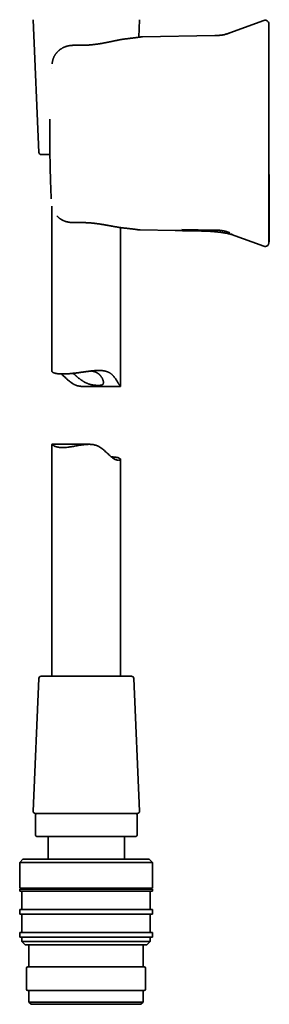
# Model space of a CAD drawing. Header units: millimetres. Extents: x 8 to 747, y 12 to 1054.
# Tile 14 of 26: x 154 to 208, y 594 to 809. Entities that reach past the tile are written whole.
import ezdxf

# ---------------------------------------------------------------- set-up
doc = ezdxf.new("R2010")
doc.units = ezdxf.units.MM

msp = doc.modelspace()

# ---------------------------------------------------------------- linework, layer by layer
at = {"color": 7, "linetype": 'Continuous', "lineweight": 35}
for p, q in [((156.46, 809.36), (157.72, 780.36)), ((179.55, 805.52), (179.72, 809.36)), ((206.92, 809.19), (199.49, 806.49)), ((180.35, 805.63), (180.25, 805.62)), ((196.19, 805.91), (180.35, 805.63)), ((166.33, 803.77), (166.33, 803.77)), ((160.54, 798.6), (160.54, 798.6)), ((160.15, 779.88), (158.22, 779.88)), ((160.44, 770.21), (160.44, 770.21)), ((160.59, 768.61), (160.59, 732.51)), ((175.59, 729.21), (175.59, 763.92)), ((179.72, 763.42), (179.82, 763.41)), ((179.83, 763.41), (187.48, 763.27)), ((188.98, 763.49), (196.19, 763.36)), ((199.84, 762.42), (206.92, 759.84)), ((207.94, 760.51), (207.94, 760.51)), ((207.98, 760.71), (207.99, 760.82)), ((167.46, 729.21), (175.59, 729.21)), ((168.73, 716.56), (160.59, 716.56)), ((160.59, 716.55), (160.59, 665.88)), ((175.59, 665.88), (175.59, 713.25)), ((157.72, 665.4), (156.46, 636.4)), ((177.96, 665.88), (158.22, 665.88)), ((179.72, 636.4), (178.46, 665.4)), ((156.96, 635.88), (160.46, 635.88)), ((156.99, 635.58), (156.99, 631.18)), ((160.46, 635.88), (179.22, 635.88)), ((179.19, 631.18), (179.19, 635.58)), ((163.08, 630.88), (157.29, 630.88)), ((159.74, 630.88), (159.74, 625.88)), ((178.89, 630.88), (163.08, 630.88)), ((176.44, 625.88), (176.44, 630.88)), ((154.24, 625.88), (153.54, 625.18)), ((153.54, 625.18), (153.54, 619.58)), ((182.54, 625.18), (153.54, 625.18)), ((154.24, 625.88), (181.84, 625.88)), ((182.54, 625.18), (181.84, 625.88)), ((182.54, 619.58), (182.54, 625.18)), ((153.54, 619.58), (182.54, 619.58)), ((153.54, 619.38), (153.54, 618.88)), ((153.54, 619.38), (182.54, 619.38)), ((153.54, 618.88), (182.54, 618.88)), ((154.04, 619.58), (154.04, 619.38)), ((154.04, 618.88), (154.04, 614.88)), ((182.04, 619.38), (182.04, 619.58)), ((182.04, 614.88), (182.04, 618.88)), ((182.54, 618.88), (182.54, 619.38)), ((153.54, 614.88), (153.54, 613.88)), ((153.54, 614.88), (182.54, 614.88)), ((153.54, 613.88), (182.54, 613.88)), ((154.04, 613.88), (154.04, 609.88)), ((182.04, 609.88), (182.04, 613.88)), ((182.54, 613.88), (182.54, 614.88)), ((153.54, 609.88), (153.54, 608.88)), ((153.54, 609.88), (182.54, 609.88)), ((182.54, 608.88), (182.54, 609.88)), ((182.54, 608.88), (153.54, 608.88)), ((154.04, 608.88), (154.04, 607.88)), ((154.04, 607.88), (154.74, 607.18)), ((154.04, 607.88), (182.04, 607.88)), ((181.34, 607.18), (154.74, 607.18)), ((155.54, 607.18), (155.54, 602.38)), ((180.54, 602.38), (180.54, 607.18)), ((181.34, 607.18), (182.04, 607.88)), ((182.04, 607.88), (182.04, 608.88)), ((155.04, 602.08), (155.04, 597.48)), ((155.34, 602.38), (180.74, 602.38)), ((181.04, 597.48), (181.04, 602.08)), ((180.74, 597.18), (155.34, 597.18)), ((155.54, 597.18), (155.54, 594.68)), ((180.54, 594.68), (180.54, 597.18)), ((155.54, 594.68), (156.04, 594.18)), ((155.54, 594.68), (168.04, 594.68)), ((168.04, 594.18), (156.04, 594.18)), ((168.04, 594.68), (180.54, 594.68)), ((180.04, 594.18), (168.04, 594.18)), ((180.04, 594.18), (180.54, 594.68))]:
    msp.add_line(p, q, dxfattribs=at)
at = {"color": 7, "linetype": 'Continuous', "lineweight": 35, "flags": 128}
msp.add_lwpolyline([(160.59, 716.55), (160.59, 716.55), (160.6, 716.54), (160.61, 716.52), (160.63, 716.5), (160.67, 716.47), (160.71, 716.43), (160.76, 716.39), (160.82, 716.35), (160.9, 716.3), (160.98, 716.25), (161.07, 716.21), (161.18, 716.16), (161.29, 716.11), (161.41, 716.07), (161.54, 716.03), (161.69, 715.99), (161.84, 715.96), (162.02, 715.93), (162.21, 715.9), (162.41, 715.88), (162.62, 715.87), (162.84, 715.86), (163.08, 715.86), (163.32, 715.87), (163.58, 715.88), (163.8, 715.9), (164.03, 715.92), (164.27, 715.95), (164.52, 715.99), (164.77, 716.02), (165.03, 716.06), (165.29, 716.11), (165.55, 716.15), (165.83, 716.2), (166.11, 716.25), (166.4, 716.3), (166.69, 716.35), (166.98, 716.4), (167.28, 716.44), (167.58, 716.48), (167.88, 716.51), (168.07, 716.53), (168.27, 716.54), (168.46, 716.55), (168.65, 716.56), (168.85, 716.56), (169.04, 716.55), (169.23, 716.54), (169.43, 716.52), (169.61, 716.49), (169.8, 716.46), (169.98, 716.41), (170.16, 716.36), (170.34, 716.3), (170.52, 716.23), (170.69, 716.15), (170.86, 716.06), (171.08, 715.94), (171.29, 715.8), (171.49, 715.65), (171.69, 715.5), (171.88, 715.34), (172.07, 715.18), (172.25, 715.02), (172.43, 714.85), (172.64, 714.65), (172.84, 714.46), (173.04, 714.27), (173.24, 714.09), (173.44, 713.92), (173.54, 713.83), (173.64, 713.75), (173.74, 713.68), (173.84, 713.61), (173.94, 713.54), (174.04, 713.48), (174.16, 713.41), (174.27, 713.34), (174.39, 713.28), (174.5, 713.23), (174.61, 713.19), (174.71, 713.15), (174.82, 713.12), (174.91, 713.1), (175, 713.08), (175.08, 713.07), (175.15, 713.07), (175.22, 713.06), (175.29, 713.07), (175.34, 713.07), (175.4, 713.08), (175.44, 713.1), (175.49, 713.12), (175.53, 713.14), (175.56, 713.17), (175.58, 713.19), (175.59, 713.23), (175.59, 713.26), (175.58, 713.29), (175.57, 713.33), (175.54, 713.37), (175.5, 713.41), (175.45, 713.45), (175.38, 713.49), (175.3, 713.53), (175.21, 713.57), (175.11, 713.61), (174.99, 713.65), (174.9, 713.67), (174.8, 713.69), (174.69, 713.71), (174.58, 713.73), (174.46, 713.75), (174.33, 713.77), (174.2, 713.78), (174.06, 713.79), (174.06, 713.79)], dxfattribs=at)
at = {"color": 7, "linetype": 'Continuous', "lineweight": 35}
for centre, radius, start, end in [((207.19, 808.44), 0.8, 0, 110), ((158.22, 780.38), 0.5, 182.4813, 270), ((207.19, 760.59), 0.8, 250, 352.3563), ((158.22, 665.38), 0.5, 90, 177.5187), ((177.96, 665.38), 0.5, 2.4813, 90), ((156.96, 636.38), 0.5, 177.5187, 270), ((157.29, 635.58), 0.3, 90, 180), ((178.89, 635.58), 0.3, 0, 90), ((179.22, 636.38), 0.5, 270, 2.4813), ((157.29, 631.18), 0.3, 180, 270), ((178.89, 631.18), 0.3, 270, 0), ((155.34, 602.08), 0.3, 90, 180), ((180.74, 602.08), 0.3, 0, 90), ((155.34, 597.48), 0.3, 180, 270), ((180.74, 597.48), 0.3, 270, 0)]:
    msp.add_arc(centre, radius, start, end, dxfattribs=at)
for points, knots in [([(207.98, 760.49), (207.98, 760.49), (207.98, 760.5), (207.99, 760.52), (207.99, 760.54), (207.99, 760.55), (207.99, 760.56), (207.99, 760.57), (207.99, 760.57), (207.99, 760.57), (207.99, 760.58), (207.99, 760.59), (207.99, 760.59), (207.99, 760.6), (207.99, 760.61), (207.99, 760.62), (208, 760.63), (208, 760.64), (208, 760.65), (208, 760.66), (208, 760.66), (208, 760.67), (208, 760.68), (208, 760.68), (208, 760.69), (208, 760.69), (208, 760.71), (208.01, 760.72), (208.01, 760.74), (208.01, 760.76), (208.01, 760.78), (208.01, 760.81), (208.02, 760.84), (208.02, 760.87), (208.02, 760.9), (208.02, 760.93), (208.02, 760.97), (208.02, 761), (208.02, 761.03), (208.02, 761.06), (208.02, 761.09), (208.02, 761.13), (208.02, 761.18), (208.03, 761.24), (208.03, 761.31), (208.03, 761.39), (208.03, 761.47), (208.03, 761.54), (208.03, 761.61), (208.03, 761.69), (208.03, 761.76), (208.03, 761.84), (208.04, 761.91), (208.04, 761.98), (208.04, 762.04), (208.04, 762.1), (208.04, 762.16), (208.04, 762.22), (208.04, 762.28), (208.04, 762.33), (208.04, 762.38), (208.04, 762.43), (208.04, 762.47), (208.04, 762.51), (208.04, 762.55), (208.04, 762.58), (208.04, 762.6), (208.04, 762.62), (208.04, 762.62), (208.04, 762.63), (208.04, 762.64), (208.04, 762.64), (208.04, 762.65), (208.05, 762.66), (208.05, 762.67), (208.05, 762.68), (208.05, 762.68), (208.05, 762.69), (208.05, 762.7), (208.05, 762.71), (208.05, 762.72), (208.05, 762.73), (208.05, 762.74), (208.05, 762.75), (208.05, 762.75), (208.05, 762.76), (208.05, 762.76), (208.05, 762.76), (208.05, 762.77), (208.05, 762.77), (208.05, 762.78), (208.05, 762.8), (208.05, 762.84), (208.05, 762.89), (208.06, 762.95), (208.06, 763.03), (208.06, 763.12), (208.06, 763.22), (208.06, 763.33), (208.07, 763.48), (208.07, 763.64), (208.07, 763.84), (208.08, 764), (208.08, 764.15), (208.08, 764.27), (208.08, 764.39), (208.08, 764.5), (208.08, 764.6), (208.08, 764.69), (208.08, 764.76), (208.08, 764.82), (208.08, 764.86), (208.08, 764.9), (208.08, 764.93), (208.08, 764.98), (208.08, 765.02), (208.08, 765.09), (208.08, 765.19), (208.08, 765.32), (208.08, 765.45), (208.08, 765.58), (208.08, 765.71), (208.08, 765.89), (208.08, 766.13), (208.08, 766.42), (208.08, 766.71), (208.07, 766.99), (208.07, 767.27), (208.07, 767.6), (208.06, 767.96), (208.06, 768.35), (208.06, 768.7), (208.05, 769), (208.05, 769.26), (208.05, 769.51), (208.05, 769.74), (208.05, 769.95), (208.04, 770.16), (208.04, 770.39), (208.04, 770.62), (208.04, 770.87), (208.04, 771.14), (208.04, 771.42), (208.03, 771.71), (208.03, 772.01), (208.03, 772.33), (208.03, 772.66), (208.03, 773), (208.02, 773.36), (208.02, 773.74), (208.02, 774.14), (208.02, 774.55), (208.02, 774.97), (208.02, 775.41), (208.01, 775.86), (208.01, 776.33), (208.01, 776.82), (208.01, 777.31), (208.01, 777.83), (208.01, 778.36), (208.01, 778.9), (208, 779.46), (208, 780.05), (208, 780.67), (208, 781.34), (208, 782.02), (208, 782.72), (208, 783.41), (208, 784.1), (208, 784.78), (208, 785.48), (208, 786.19), (208, 786.91), (208, 787.64), (208, 788.38), (208, 789.14), (208, 789.91), (207.99, 790.71), (207.99, 791.52), (207.99, 792.35), (207.99, 793.19), (207.99, 794.05), (207.99, 794.92), (207.99, 795.81), (207.99, 796.71), (207.99, 797.63), (207.99, 798.56), (207.99, 799.51), (207.99, 800.47), (207.99, 801.45), (207.99, 802.47), (207.99, 803.55), (207.99, 804.67), (207.99, 805.82), (207.99, 806.85), (207.99, 807.49), (207.99, 807.76)], [0, 0, 0, 0, 0.000093, 0.000703, 0.001097, 0.001335, 0.001437, 0.001514, 0.001595, 0.001692, 0.00181, 0.002122, 0.002547, 0.003297, 0.004261, 0.005441, 0.007146, 0.009165, 0.0115, 0.014151, 0.017118, 0.020403, 0.024004, 0.027582, 0.031151, 0.034516, 0.037678, 0.040638, 0.043398, 0.046183, 0.048734, 0.051056, 0.053153, 0.055034, 0.056442, 0.057714, 0.05886, 0.059647, 0.060378, 0.061065, 0.061719, 0.062567, 0.063452, 0.064395, 0.065924, 0.067599, 0.068799, 0.070068, 0.071409, 0.07282, 0.074269, 0.075705, 0.077155, 0.078646, 0.080202, 0.081844, 0.083592, 0.08546, 0.087877, 0.090503, 0.093351, 0.096432, 0.099754, 0.103769, 0.108103, 0.11276, 0.117746, 0.123065, 0.12673, 0.130369, 0.133797, 0.137015, 0.140022, 0.142819, 0.145742, 0.148393, 0.150772, 0.152881, 0.154718, 0.156286, 0.157583, 0.158612, 0.159375, 0.159777, 0.159926, 0.160043, 0.160133, 0.160171, 0.160207, 0.160296, 0.160441, 0.160912, 0.161624, 0.16271, 0.1641, 0.165795, 0.167794, 0.170099, 0.172611, 0.175084, 0.179485, 0.183712, 0.187768, 0.190497, 0.193142, 0.195703, 0.198177, 0.200411, 0.202317, 0.203895, 0.204906, 0.205718, 0.206393, 0.207133, 0.207952, 0.208851, 0.209829, 0.21212, 0.214548, 0.216985, 0.219433, 0.221893, 0.224366, 0.229698, 0.235099, 0.240538, 0.245859, 0.251047, 0.256102, 0.26378, 0.271134, 0.278167, 0.283233, 0.288122, 0.292835, 0.297378, 0.301064, 0.305031, 0.309281, 0.313814, 0.318471, 0.323394, 0.328584, 0.334041, 0.339765, 0.345648, 0.351789, 0.358189, 0.364848, 0.371909, 0.37924, 0.386841, 0.394712, 0.402852, 0.411264, 0.419945, 0.428896, 0.438118, 0.447611, 0.457374, 0.467407, 0.477712, 0.488286, 0.500231, 0.512504, 0.525104, 0.538032, 0.551287, 0.563595, 0.576172, 0.589019, 0.602136, 0.615523, 0.628933, 0.642604, 0.656535, 0.670726, 0.685475, 0.700495, 0.715787, 0.731349, 0.747182, 0.763287, 0.779663, 0.79631, 0.813228, 0.830417, 0.847878, 0.865609, 0.883612, 0.901886, 0.922301, 0.943044, 0.964115, 0.985514, 1, 1, 1, 1]), ([(207.99, 807.44), (207.99, 807.5), (207.99, 807.61), (207.99, 807.77), (207.99, 807.91), (207.99, 808.03), (207.99, 808.14), (207.99, 808.23), (207.99, 808.3), (207.99, 808.37), (207.99, 808.41), (207.99, 808.43), (207.99, 808.43), (207.99, 808.44)], [0, 0, 0, 0, 0.0897096, 0.1793533, 0.2689455, 0.3585009, 0.4480339, 0.537559, 0.6270909, 0.725601, 0.8241562, 0.9227758, 1, 1, 1, 1]), ([(207.99, 798.51), (207.99, 798.65), (207.99, 798.93), (207.99, 799.35), (207.99, 799.76), (207.99, 800.17), (207.99, 800.58), (207.99, 800.97), (207.99, 801.36), (207.99, 801.73), (207.99, 802.08), (207.99, 802.41), (207.99, 802.74), (207.99, 803.05), (207.99, 803.36), (207.99, 803.66), (207.99, 803.95), (207.99, 804.22), (207.99, 804.49), (207.99, 804.76), (207.99, 805.01), (207.99, 805.25), (207.99, 805.48), (207.99, 805.7), (207.99, 805.91), (207.99, 806.1), (207.99, 806.28), (207.99, 806.46), (207.99, 806.63), (207.99, 806.79), (207.99, 806.94), (207.99, 807.07), (207.99, 807.19), (207.99, 807.29), (207.99, 807.38), (207.99, 807.42), (207.99, 807.44)], [0, 0, 0, 0, 0.031423, 0.062778, 0.094111, 0.125471, 0.156773, 0.187979, 0.219137, 0.250297, 0.278335, 0.306273, 0.334148, 0.361997, 0.39002, 0.417604, 0.44511, 0.472576, 0.50004, 0.527975, 0.555928, 0.583938, 0.612045, 0.640039, 0.667367, 0.694737, 0.722183, 0.749741, 0.780863, 0.812005, 0.843213, 0.874539, 0.905878, 0.937203, 0.968561, 1, 1, 1, 1]), ([(176.86, 805.19), (176.83, 805.19), (176.77, 805.18), (176.69, 805.17), (176.61, 805.16), (176.55, 805.15), (176.5, 805.14), (176.45, 805.14), (176.41, 805.13), (176.36, 805.13), (176.32, 805.12), (176.28, 805.11), (176.23, 805.11), (176.16, 805.1), (176.06, 805.08), (175.92, 805.06), (175.78, 805.03), (175.64, 805.01), (175.49, 804.98), (175.35, 804.96), (175.24, 804.93), (175.16, 804.92), (175.09, 804.9), (175.03, 804.89), (174.97, 804.88), (174.93, 804.87), (174.88, 804.86), (174.84, 804.85), (174.78, 804.84), (174.71, 804.83), (174.63, 804.81), (174.54, 804.8), (174.45, 804.78), (174.34, 804.75), (174.23, 804.73), (174.11, 804.71), (174.01, 804.68), (173.9, 804.66), (173.8, 804.64), (173.69, 804.62), (173.58, 804.59), (173.47, 804.57), (173.38, 804.55), (173.29, 804.53), (173.19, 804.51), (173.09, 804.49), (172.99, 804.47), (172.87, 804.45), (172.73, 804.42), (172.56, 804.39), (172.37, 804.35), (172.17, 804.31), (171.96, 804.27), (171.75, 804.23), (171.54, 804.19), (171.38, 804.17), (171.25, 804.14), (171.15, 804.13), (171.06, 804.11), (170.98, 804.1), (170.91, 804.09), (170.86, 804.08), (170.83, 804.08), (170.8, 804.07), (170.78, 804.07), (170.75, 804.07), (170.72, 804.06), (170.68, 804.05), (170.62, 804.05), (170.54, 804.03), (170.44, 804.02), (170.33, 804), (170.21, 803.99), (170.06, 803.97), (169.9, 803.95), (169.73, 803.93), (169.53, 803.91), (169.33, 803.88), (169.11, 803.86), (168.89, 803.84), (168.65, 803.82), (168.39, 803.81), (168.12, 803.79), (167.85, 803.78), (167.56, 803.77), (167.27, 803.76), (166.96, 803.76), (166.65, 803.76), (166.44, 803.76), (166.33, 803.77)], [0, 0, 0, 0, 0.0112166, 0.0211613, 0.0298407, 0.0372604, 0.0434251, 0.0483387, 0.0535119, 0.0582712, 0.0631698, 0.0682096, 0.0734714, 0.0789971, 0.0930624, 0.108543, 0.1233949, 0.1391943, 0.1559384, 0.1735997, 0.1831971, 0.1917579, 0.1992846, 0.2057792, 0.2112435, 0.2157295, 0.2201029, 0.2251434, 0.2307677, 0.237704, 0.2459744, 0.2555769, 0.26546, 0.2764397, 0.288278, 0.2996942, 0.3104966, 0.3206863, 0.3302646, 0.3424384, 0.353461, 0.3633353, 0.3720638, 0.3809956, 0.3898748, 0.3995517, 0.4100235, 0.4212869, 0.433338, 0.4501189, 0.468203, 0.4875286, 0.5067768, 0.5262366, 0.5450027, 0.5630806, 0.571863, 0.5804751, 0.588907, 0.5963817, 0.6024156, 0.6070102, 0.6096113, 0.6114001, 0.6133344, 0.615706, 0.6185145, 0.6217599, 0.6276512, 0.6346409, 0.6430047, 0.652783, 0.6639741, 0.6765763, 0.6905876, 0.7060063, 0.7228305, 0.7410584, 0.759336, 0.7788332, 0.7995485, 0.82148, 0.8446256, 0.8689826, 0.8930547, 0.9181975, 0.9444066, 0.9716765, 1, 1, 1, 1]), ([(180.25, 805.62), (180.25, 805.62), (180.25, 805.62), (180.23, 805.62), (180.21, 805.62), (180.18, 805.61), (180.15, 805.61), (180.11, 805.6), (180.06, 805.6), (180.01, 805.59), (179.96, 805.58), (179.9, 805.57), (179.85, 805.57), (179.79, 805.56), (179.72, 805.55), (179.66, 805.54), (179.6, 805.53), (179.55, 805.52), (179.49, 805.52), (179.41, 805.51), (179.33, 805.49), (179.22, 805.48), (179.09, 805.46), (178.93, 805.44), (178.75, 805.42), (178.56, 805.39), (178.36, 805.37), (178.15, 805.34), (177.93, 805.31), (177.72, 805.29), (177.52, 805.26), (177.3, 805.24), (177.09, 805.21), (176.94, 805.2), (176.86, 805.19)], [0, 0, 0, 0, 0.03585, 0.070498, 0.10394, 0.136168, 0.167178, 0.196965, 0.225524, 0.255519, 0.284022, 0.311032, 0.336546, 0.360566, 0.384407, 0.406568, 0.42705, 0.445855, 0.46397, 0.482339, 0.511719, 0.541774, 0.572517, 0.612632, 0.653849, 0.696157, 0.73878, 0.780304, 0.820685, 0.857702, 0.893684, 0.928871, 0.964275, 1, 1, 1, 1]), ([(196.19, 805.91), (196.3, 805.91), (196.5, 805.91), (196.82, 805.92), (197.13, 805.94), (197.45, 805.96), (197.76, 806), (198.07, 806.05), (198.37, 806.12), (198.65, 806.2), (198.93, 806.29), (199.21, 806.38), (199.4, 806.45), (199.49, 806.49)], [0, 0, 0, 0, 0.093116, 0.18628, 0.279552, 0.373047, 0.466858, 0.560701, 0.648901, 0.736761, 0.824497, 0.912232, 1, 1, 1, 1]), ([(166.33, 803.76), (166.25, 803.77), (166.11, 803.77), (165.89, 803.77), (165.7, 803.77), (165.53, 803.77), (165.37, 803.77), (165.24, 803.76), (165.12, 803.76), (165.02, 803.75), (164.95, 803.74), (164.89, 803.74), (164.85, 803.73), (164.82, 803.73), (164.79, 803.73), (164.77, 803.73), (164.74, 803.72), (164.7, 803.72), (164.66, 803.71), (164.6, 803.71), (164.53, 803.7), (164.43, 803.68), (164.3, 803.66), (164.15, 803.63), (164.01, 803.6), (163.91, 803.57), (163.82, 803.55), (163.76, 803.53), (163.71, 803.51), (163.65, 803.5), (163.58, 803.47), (163.48, 803.44), (163.33, 803.38), (163.15, 803.3), (162.98, 803.22), (162.81, 803.13), (162.67, 803.04), (162.56, 802.97), (162.49, 802.91), (162.41, 802.86), (162.35, 802.82), (162.3, 802.78), (162.26, 802.75), (162.24, 802.73), (162.21, 802.71), (162.19, 802.69), (162.12, 802.63), (162.01, 802.54), (161.88, 802.41), (161.76, 802.29), (161.66, 802.17), (161.56, 802.06), (161.47, 801.94), (161.37, 801.81), (161.27, 801.67), (161.18, 801.52), (161.1, 801.37), (161.02, 801.21), (160.95, 801.04), (160.88, 800.86), (160.81, 800.66), (160.75, 800.45), (160.7, 800.22), (160.66, 799.99), (160.63, 799.8), (160.62, 799.7), (160.62, 799.68)], [0, 0, 0, 0, 0.028041, 0.053863, 0.077443, 0.098761, 0.117806, 0.134566, 0.14903, 0.161188, 0.171032, 0.177125, 0.181883, 0.18586, 0.189147, 0.191777, 0.195123, 0.199578, 0.205298, 0.212288, 0.220555, 0.230027, 0.250753, 0.26969, 0.286797, 0.301991, 0.310925, 0.318659, 0.325448, 0.332991, 0.341602, 0.351202, 0.375073, 0.400386, 0.423111, 0.447117, 0.472414, 0.484788, 0.497446, 0.509541, 0.519751, 0.528045, 0.533282, 0.537287, 0.540607, 0.545302, 0.551508, 0.577906, 0.602261, 0.627282, 0.645513, 0.664011, 0.683929, 0.705957, 0.729955, 0.750802, 0.77285, 0.796092, 0.820536, 0.846204, 0.873115, 0.901171, 0.930392, 0.960837, 0.992571, 1, 1, 1, 1]), ([(207.99, 770.52), (207.99, 770.93), (207.99, 771.77), (207.99, 773.02), (207.99, 774.27), (207.99, 775.52), (207.99, 776.77), (207.99, 778.03), (207.99, 779.32), (207.99, 780.66), (207.99, 782.05), (207.99, 783.43), (207.99, 784.82), (207.99, 786.2), (207.99, 787.59), (207.99, 788.97), (207.99, 790.35), (207.99, 791.73), (207.99, 793.1), (207.99, 794.46), (207.99, 795.81), (207.99, 797.16), (207.99, 798.06), (207.99, 798.51)], [0, 0, 0, 0, 0.0448548, 0.0896767, 0.1344728, 0.1792505, 0.224017, 0.2687796, 0.3135456, 0.3628007, 0.4120783, 0.4613881, 0.5107367, 0.5600657, 0.6093578, 0.6586226, 0.7078698, 0.7571092, 0.8063503, 0.8547232, 0.9031164, 0.9515389, 1, 1, 1, 1]), ([(160.16, 787.64), (160.15, 787.31), (160.14, 786.63), (160.13, 785.62), (160.13, 784.61), (160.12, 783.6), (160.13, 782.58), (160.13, 781.91), (160.13, 781.57)], [0, 0, 0, 0, 0.1667432, 0.3333937, 0.4999977, 0.6666019, 0.8332536, 1, 1, 1, 1]), ([(160.13, 781.57), (160.14, 780.94), (160.15, 779.67), (160.18, 777.78), (160.23, 775.89), (160.28, 773.99), (160.35, 772.1), (160.41, 770.84), (160.44, 770.21)], [0, 0, 0, 0, 0.166686, 0.333351, 0.500004, 0.666657, 0.833318, 1, 1, 1, 1]), ([(207.99, 761.59), (207.99, 761.61), (207.99, 761.65), (207.99, 761.74), (207.99, 761.84), (207.99, 761.96), (207.99, 762.09), (207.99, 762.24), (207.99, 762.4), (207.99, 762.57), (207.99, 762.75), (207.99, 762.94), (207.99, 763.14), (207.99, 763.35), (207.99, 763.56), (207.99, 763.79), (207.99, 764.03), (207.99, 764.28), (207.99, 764.54), (207.99, 764.81), (207.99, 765.1), (207.99, 765.39), (207.99, 765.69), (207.99, 766), (207.99, 766.31), (207.99, 766.63), (207.99, 766.95), (207.99, 767.3), (207.99, 767.67), (207.99, 768.06), (207.99, 768.45), (207.99, 768.86), (207.99, 769.27), (207.99, 769.68), (207.99, 770.1), (207.99, 770.38), (207.99, 770.52)], [0, 0, 0, 0, 0.031423, 0.062778, 0.094111, 0.125471, 0.156773, 0.187979, 0.219137, 0.250297, 0.278335, 0.306273, 0.334148, 0.361997, 0.39002, 0.417604, 0.44511, 0.472576, 0.50004, 0.527975, 0.555928, 0.583938, 0.612045, 0.640039, 0.667367, 0.694737, 0.722183, 0.749741, 0.780863, 0.812005, 0.843213, 0.874539, 0.905878, 0.937203, 0.968561, 1, 1, 1, 1]), ([(161.68, 766.47), (161.7, 766.45), (161.74, 766.41), (161.81, 766.34), (161.9, 766.26), (161.98, 766.18), (162.08, 766.1), (162.17, 766.02), (162.27, 765.94), (162.36, 765.87), (162.44, 765.82), (162.5, 765.78), (162.55, 765.75), (162.59, 765.72), (162.62, 765.7), (162.67, 765.67), (162.72, 765.64), (162.79, 765.6), (162.86, 765.56), (162.95, 765.52), (163.05, 765.47), (163.17, 765.42), (163.31, 765.36), (163.42, 765.32), (163.51, 765.29), (163.57, 765.27), (163.63, 765.25), (163.69, 765.24), (163.74, 765.22), (163.79, 765.21), (163.82, 765.2), (163.85, 765.19), (163.87, 765.19), (163.9, 765.18), (163.94, 765.17), (164, 765.16), (164.06, 765.14), (164.15, 765.13), (164.26, 765.11), (164.39, 765.09), (164.53, 765.07), (164.67, 765.05), (164.79, 765.04), (164.88, 765.03), (164.94, 765.03), (165, 765.03), (165.04, 765.02), (165.06, 765.02), (165.07, 765.02), (165.09, 765.02), (165.12, 765.02), (165.17, 765.02), (165.23, 765.02), (165.32, 765.01), (165.43, 765.01), (165.56, 765.01), (165.7, 765.01), (165.87, 765.01), (166.05, 765.01), (166.18, 765.02), (166.25, 765.02)], [0, 0, 0, 0, 0.0171722, 0.0408631, 0.065317, 0.0905027, 0.1163931, 0.1429629, 0.170169, 0.1971637, 0.2144747, 0.2291231, 0.2411388, 0.2505521, 0.2585155, 0.2684132, 0.282591, 0.2981254, 0.314782, 0.3325384, 0.3566842, 0.3829909, 0.4121286, 0.4440374, 0.4559179, 0.4681319, 0.4806775, 0.4934579, 0.5047688, 0.5138473, 0.5209287, 0.526024, 0.5296985, 0.5360349, 0.5445603, 0.5552652, 0.568138, 0.5821961, 0.6088882, 0.6343469, 0.6630868, 0.6907485, 0.7185268, 0.73184, 0.7451639, 0.7562779, 0.7637648, 0.7666174, 0.7688418, 0.7727565, 0.7785068, 0.7860911, 0.8000122, 0.8176205, 0.8389064, 0.8638588, 0.8924644, 0.9247063, 0.960562, 1, 1, 1, 1]), ([(207.99, 762.17), (207.99, 762.21), (207.99, 762.33), (207.99, 762.54), (207.99, 762.79), (207.99, 763.03), (207.99, 763.25), (207.99, 763.47), (207.99, 763.68), (208, 763.92), (208, 764.19), (208, 764.49), (208, 764.79), (208, 765.09), (208, 765.33), (207.99, 765.54), (207.99, 765.7), (207.99, 765.85), (207.99, 766.01), (207.99, 766.17), (207.99, 766.32), (207.99, 766.45), (207.99, 766.55), (207.99, 766.63), (207.99, 766.69), (207.99, 766.75), (207.99, 766.79), (207.99, 766.83), (207.99, 766.85), (207.99, 766.87), (207.99, 766.87), (207.99, 766.87)], [0, 0, 0, 0, 0.019871, 0.065484, 0.109529, 0.152075, 0.1932, 0.232991, 0.271544, 0.309096, 0.367911, 0.427034, 0.486562, 0.546595, 0.607228, 0.641555, 0.676116, 0.710927, 0.746002, 0.781357, 0.817007, 0.851876, 0.873208, 0.893122, 0.911684, 0.928977, 0.945101, 0.960182, 0.974371, 0.987852, 1, 1, 1, 1]), ([(166.25, 765.02), (166.36, 765.02), (166.57, 765.03), (166.9, 765.03), (167.21, 765.03), (167.51, 765.02), (167.81, 765.01), (168.09, 765), (168.36, 764.99), (168.62, 764.97), (168.88, 764.95), (169.14, 764.93), (169.38, 764.91), (169.6, 764.88), (169.82, 764.86), (170.02, 764.84), (170.21, 764.82), (170.39, 764.79), (170.57, 764.77), (170.73, 764.75), (170.88, 764.73), (171.09, 764.7), (171.36, 764.66), (171.69, 764.6), (172.03, 764.54), (172.35, 764.49), (172.65, 764.43), (172.93, 764.38), (173.19, 764.33), (173.38, 764.3), (173.51, 764.28), (173.57, 764.26), (173.63, 764.25), (173.67, 764.24), (173.71, 764.24), (173.74, 764.23), (173.77, 764.23), (173.8, 764.22), (173.85, 764.21), (173.91, 764.2), (173.97, 764.19), (174.09, 764.17), (174.25, 764.14), (174.44, 764.1), (174.64, 764.07), (174.84, 764.04), (175, 764.01), (175.11, 763.99), (175.18, 763.98), (175.25, 763.97), (175.31, 763.96), (175.36, 763.96), (175.4, 763.95), (175.43, 763.94), (175.45, 763.94), (175.46, 763.94), (175.48, 763.94), (175.51, 763.93), (175.54, 763.93), (175.59, 763.92), (175.65, 763.91), (175.72, 763.9), (175.79, 763.89), (175.88, 763.88), (175.98, 763.87), (176.08, 763.86), (176.16, 763.85), (176.2, 763.85)], [0, 0, 0, 0, 0.03087, 0.060756, 0.089651, 0.117551, 0.144453, 0.170353, 0.19525, 0.21914, 0.243704, 0.267102, 0.289332, 0.310394, 0.330287, 0.349007, 0.366556, 0.384502, 0.401025, 0.416123, 0.430185, 0.444308, 0.476283, 0.508909, 0.542264, 0.576345, 0.605558, 0.633765, 0.660791, 0.686621, 0.693969, 0.700972, 0.706947, 0.711855, 0.715692, 0.718494, 0.721199, 0.725096, 0.730187, 0.736473, 0.743829, 0.751289, 0.773785, 0.795335, 0.816368, 0.838789, 0.862832, 0.870681, 0.878689, 0.886558, 0.893419, 0.899217, 0.903949, 0.907616, 0.910214, 0.911378, 0.913191, 0.916245, 0.920541, 0.92608, 0.932866, 0.940901, 0.950191, 0.96074, 0.972553, 0.985637, 1, 1, 1, 1]), ([(176.19, 763.85), (176.27, 763.84), (176.42, 763.82), (176.64, 763.8), (176.84, 763.78), (177.03, 763.76), (177.21, 763.74), (177.39, 763.72), (177.55, 763.7), (177.72, 763.68), (177.86, 763.66), (178, 763.64), (178.11, 763.63), (178.22, 763.62), (178.32, 763.6), (178.4, 763.59), (178.46, 763.59), (178.52, 763.58), (178.57, 763.57), (178.63, 763.56), (178.69, 763.56), (178.77, 763.55), (178.84, 763.54), (178.92, 763.53), (179, 763.52), (179.07, 763.51), (179.15, 763.49), (179.23, 763.48), (179.31, 763.47), (179.38, 763.46), (179.45, 763.45), (179.51, 763.45), (179.57, 763.44), (179.62, 763.43), (179.67, 763.42), (179.7, 763.42), (179.72, 763.42), (179.72, 763.42), (179.72, 763.42)], [0, 0, 0, 0, 0.035302, 0.069369, 0.102178, 0.133706, 0.163937, 0.192856, 0.225236, 0.255759, 0.284413, 0.311188, 0.336079, 0.359081, 0.380194, 0.399416, 0.413195, 0.425814, 0.438585, 0.452511, 0.470059, 0.489144, 0.509763, 0.531948, 0.555707, 0.580576, 0.606968, 0.634882, 0.664319, 0.695853, 0.728959, 0.763633, 0.799867, 0.837652, 0.876261, 0.916342, 0.957883, 1, 1, 1, 1]), ([(187.48, 763.27), (187.53, 763.27), (187.65, 763.27), (187.84, 763.27), (188.04, 763.27), (188.22, 763.27), (188.39, 763.26), (188.55, 763.26), (188.69, 763.26), (188.81, 763.26), (188.92, 763.26), (189.03, 763.26), (189.14, 763.25), (189.25, 763.25), (189.37, 763.25), (189.54, 763.25), (189.76, 763.24), (190.05, 763.24), (190.35, 763.24), (190.67, 763.23), (191.15, 763.22), (191.77, 763.21), (192.53, 763.2), (193.28, 763.18), (193.95, 763.16), (194.54, 763.13), (195.05, 763.11), (195.54, 763.08), (195.99, 763.04), (196.39, 763.01), (196.75, 762.98), (197.1, 762.94), (197.43, 762.9), (197.73, 762.85), (198.02, 762.81), (198.31, 762.76), (198.61, 762.7), (198.89, 762.65), (199.13, 762.59), (199.32, 762.55), (199.48, 762.51), (199.6, 762.48), (199.7, 762.45), (199.78, 762.43), (199.83, 762.42), (199.84, 762.42)], [0, 0, 0, 0, 0.011913, 0.029393, 0.0456, 0.060534, 0.074196, 0.086586, 0.097703, 0.107547, 0.1165, 0.125016, 0.133823, 0.14292, 0.152307, 0.161985, 0.183703, 0.206754, 0.231139, 0.256858, 0.28391, 0.345795, 0.406901, 0.467212, 0.526724, 0.568651, 0.609886, 0.649914, 0.688732, 0.718386, 0.747302, 0.775483, 0.803324, 0.826177, 0.84961, 0.873629, 0.898244, 0.923409, 0.941014, 0.957261, 0.972142, 0.980271, 0.98802, 0.996575, 1, 1, 1, 1]), ([(199.49, 762.78), (199.36, 762.83), (199.1, 762.93), (198.75, 763.04), (198.43, 763.13), (198.16, 763.2), (197.88, 763.25), (197.6, 763.29), (197.32, 763.32), (196.99, 763.34), (196.61, 763.35), (196.33, 763.36), (196.19, 763.36)], [0, 0, 0, 0, 0.123676, 0.247785, 0.330867, 0.414405, 0.498384, 0.5825, 0.666419, 0.750037, 0.875126, 1, 1, 1, 1]), ([(199.84, 762.65), (199.84, 762.63), (199.84, 762.57), (199.84, 762.51), (199.84, 762.46), (199.84, 762.43), (199.84, 762.42), (199.84, 762.42), (199.84, 762.42)], [0, 0, 0, 0, 0.186665, 0.373332, 0.559998, 0.746666, 0.933333, 1, 1, 1, 1]), ([(207.94, 760.51), (207.94, 760.51), (207.94, 760.51), (207.94, 760.52), (207.95, 760.54), (207.95, 760.56), (207.96, 760.6), (207.97, 760.65), (207.98, 760.69), (207.98, 760.71)], [0, 0, 0, 0, 0.109698, 0.221516, 0.336732, 0.456513, 0.625058, 0.805653, 1, 1, 1, 1]), ([(207.98, 760.49), (207.98, 760.49), (207.98, 760.49), (207.98, 760.49), (207.98, 760.49), (207.98, 760.49), (207.98, 760.49), (207.97, 760.49), (207.97, 760.5), (207.97, 760.5), (207.96, 760.5), (207.96, 760.5), (207.95, 760.5), (207.95, 760.51), (207.94, 760.51), (207.94, 760.51), (207.94, 760.51)], [0, 0, 0, 0, 0.120223, 0.218854, 0.31739, 0.415839, 0.5137, 0.610313, 0.66478, 0.720194, 0.776286, 0.83086, 0.872339, 0.916812, 0.959474, 1, 1, 1, 1]), ([(207.99, 760.82), (207.99, 760.85), (207.99, 760.91), (207.99, 761.02), (207.99, 761.14), (207.99, 761.27), (207.99, 761.42), (207.99, 761.53), (207.99, 761.59)], [0, 0, 0, 0, 0.166709, 0.333367, 0.5, 0.666633, 0.833291, 1, 1, 1, 1]), ([(160.59, 732.51), (160.59, 732.51), (160.59, 732.5), (160.6, 732.47), (160.61, 732.43), (160.64, 732.39), (160.68, 732.35), (160.73, 732.31), (160.8, 732.27), (160.88, 732.23), (160.97, 732.19), (161.07, 732.15), (161.18, 732.12), (161.28, 732.09), (161.38, 732.07), (161.49, 732.05), (161.6, 732.03), (161.72, 732.01), (161.85, 731.99), (161.98, 731.98), (162.07, 731.97), (162.12, 731.97)], [0, 0, 0, 0, 0.0089837, 0.0621611, 0.1154015, 0.177459, 0.2396152, 0.3025436, 0.365472, 0.4288198, 0.4921674, 0.5563251, 0.6205963, 0.667525, 0.714499, 0.7618253, 0.8091516, 0.8566689, 0.9041861, 0.952068, 1, 1, 1, 1]), ([(162.12, 731.97), (162.18, 731.96), (162.3, 731.96), (162.5, 731.95), (162.71, 731.94), (162.92, 731.94), (163.15, 731.94), (163.39, 731.95), (163.63, 731.95), (163.88, 731.97), (164.14, 731.98), (164.4, 732), (164.66, 732.02), (164.94, 732.05), (165.21, 732.08), (165.5, 732.11), (165.79, 732.14), (166.08, 732.18), (166.38, 732.22), (166.68, 732.26), (166.98, 732.3), (167.28, 732.34), (167.59, 732.38), (167.9, 732.43), (168.21, 732.47), (168.52, 732.51), (168.83, 732.55), (169.15, 732.59), (169.46, 732.62), (169.77, 732.65), (170.08, 732.67), (170.39, 732.69), (170.7, 732.7), (170.97, 732.7), (171.21, 732.69), (171.4, 732.68), (171.6, 732.67), (171.79, 732.64), (171.98, 732.61), (172.16, 732.58), (172.34, 732.53), (172.52, 732.48), (172.69, 732.43), (172.85, 732.36), (173.01, 732.29), (173.16, 732.21), (173.31, 732.12), (173.45, 732.02), (173.58, 731.91), (173.71, 731.8), (173.82, 731.69), (173.95, 731.56), (174.11, 731.37), (174.29, 731.15), (174.45, 730.92), (174.61, 730.68), (174.75, 730.45), (174.87, 730.27), (174.96, 730.12), (175.02, 730.02), (175.08, 729.92), (175.14, 729.82), (175.19, 729.73), (175.25, 729.64), (175.3, 729.56), (175.35, 729.49), (175.39, 729.42), (175.43, 729.37), (175.47, 729.32), (175.5, 729.29), (175.53, 729.26), (175.55, 729.23), (175.57, 729.22), (175.58, 729.21), (175.59, 729.21), (175.59, 729.21), (175.59, 729.21)], [0, 0, 0, 0, 0.015278, 0.030583, 0.046095, 0.061607, 0.077231, 0.092855, 0.108695, 0.124564, 0.139842, 0.155146, 0.170652, 0.186158, 0.201771, 0.217384, 0.233203, 0.249049, 0.264573, 0.280123, 0.295867, 0.311611, 0.32746, 0.343309, 0.359358, 0.375435, 0.391496, 0.407586, 0.423916, 0.440247, 0.456715, 0.473182, 0.489927, 0.506718, 0.517725, 0.528747, 0.539898, 0.551049, 0.562276, 0.573502, 0.584875, 0.596272, 0.60728, 0.61831, 0.629515, 0.64072, 0.65202, 0.663321, 0.6748, 0.686302, 0.695864, 0.705426, 0.724603, 0.743891, 0.763204, 0.782735, 0.802287, 0.821922, 0.831762, 0.841602, 0.851328, 0.861064, 0.87091, 0.880755, 0.890673, 0.900591, 0.910661, 0.920759, 0.930487, 0.940239, 0.950157, 0.960074, 0.970073, 0.980073, 0.99022, 1, 1, 1, 1]), ([(167.46, 729.21), (167.42, 729.21), (167.31, 729.21), (167.14, 729.21), (166.95, 729.23), (166.76, 729.25), (166.57, 729.27), (166.38, 729.31), (166.2, 729.35), (166.02, 729.4), (165.84, 729.46), (165.66, 729.53), (165.49, 729.61), (165.3, 729.71), (165.1, 729.83), (164.89, 729.96), (164.69, 730.11), (164.49, 730.26), (164.3, 730.42), (164.11, 730.58), (163.93, 730.75), (163.74, 730.92), (163.54, 731.11), (163.34, 731.3), (163.14, 731.49), (162.94, 731.68), (162.77, 731.82), (162.67, 731.91), (162.63, 731.94), (162.62, 731.94)], [0, 0, 0, 0, 0.019223, 0.050241, 0.0816, 0.113019, 0.143569, 0.174187, 0.205384, 0.236579, 0.26812, 0.299663, 0.331819, 0.364049, 0.406588, 0.44924, 0.492429, 0.535621, 0.57902, 0.62242, 0.666168, 0.70994, 0.761406, 0.812914, 0.864576, 0.916315, 0.969106, 0.995595, 1, 1, 1, 1]), ([(165.19, 732.07), (165.19, 732.07), (165.22, 732.05), (165.28, 732), (165.36, 731.93), (165.46, 731.85), (165.58, 731.76), (165.71, 731.65), (165.84, 731.53), (165.98, 731.41), (166.13, 731.29), (166.27, 731.17), (166.42, 731.04), (166.58, 730.92), (166.74, 730.8), (166.91, 730.67), (167.08, 730.55), (167.25, 730.43), (167.44, 730.32), (167.63, 730.21), (167.82, 730.1), (168, 730.01), (168.15, 729.94), (168.28, 729.89), (168.41, 729.84), (168.54, 729.79), (168.67, 729.74), (168.81, 729.7), (168.94, 729.66), (169.08, 729.63), (169.21, 729.59), (169.34, 729.57), (169.47, 729.54), (169.6, 729.52), (169.73, 729.5), (169.85, 729.48), (169.98, 729.47), (170.1, 729.46), (170.22, 729.45), (170.33, 729.44), (170.44, 729.43), (170.55, 729.43), (170.66, 729.43), (170.76, 729.43), (170.86, 729.43), (170.95, 729.44), (171.04, 729.45), (171.13, 729.45), (171.21, 729.47), (171.29, 729.48), (171.37, 729.5), (171.44, 729.52), (171.5, 729.54), (171.56, 729.57), (171.61, 729.6), (171.66, 729.63), (171.7, 729.67), (171.73, 729.71), (171.76, 729.75), (171.79, 729.8), (171.81, 729.85), (171.82, 729.91), (171.83, 729.96), (171.84, 730.02), (171.84, 730.08), (171.84, 730.15), (171.83, 730.22), (171.82, 730.31), (171.79, 730.42), (171.76, 730.55), (171.71, 730.68), (171.66, 730.81), (171.6, 730.94), (171.53, 731.07), (171.45, 731.2), (171.37, 731.33), (171.28, 731.45), (171.2, 731.56), (171.12, 731.65), (171.04, 731.74), (170.95, 731.82), (170.86, 731.91), (170.76, 731.99), (170.65, 732.06), (170.54, 732.13), (170.42, 732.2), (170.3, 732.26), (170.18, 732.32), (170.04, 732.37), (169.91, 732.42), (169.76, 732.46), (169.61, 732.5), (169.47, 732.54), (169.33, 732.56), (169.24, 732.58), (169.19, 732.59), (169.18, 732.59)], [0, 0, 0, 0, 0.001279, 0.010432, 0.019695, 0.028973, 0.042196, 0.055449, 0.068885, 0.08232, 0.09584, 0.10936, 0.123037, 0.136734, 0.15058, 0.164448, 0.178387, 0.192352, 0.206651, 0.220987, 0.235449, 0.24996, 0.258968, 0.267989, 0.277126, 0.286263, 0.295466, 0.304668, 0.313996, 0.323342, 0.33235, 0.341375, 0.350522, 0.35967, 0.368884, 0.378097, 0.387436, 0.396791, 0.405799, 0.41482, 0.423954, 0.433088, 0.442282, 0.451475, 0.460784, 0.470109, 0.479474, 0.488856, 0.498367, 0.507878, 0.517461, 0.527043, 0.536765, 0.546506, 0.555633, 0.564777, 0.574052, 0.583327, 0.592673, 0.602019, 0.611499, 0.620997, 0.629908, 0.638832, 0.647849, 0.656867, 0.665931, 0.674995, 0.6933, 0.707569, 0.721869, 0.73625, 0.750656, 0.765336, 0.78004, 0.794814, 0.809614, 0.820097, 0.830591, 0.84119, 0.851789, 0.862453, 0.873116, 0.883915, 0.894737, 0.905222, 0.91573, 0.92643, 0.937129, 0.947936, 0.958743, 0.969755, 0.980797, 0.989798, 0.998813, 1, 1, 1, 1]), ([(174.06, 713.79), (174, 713.8), (173.88, 713.81), (173.71, 713.82), (173.6, 713.82), (173.56, 713.82)], [0, 0, 0, 0, 0.384839, 0.770343, 1, 1, 1, 1])]:
    msp.add_open_spline(points, degree=3, knots=knots, dxfattribs=at)

doc.saveas('drawing.dxf')
